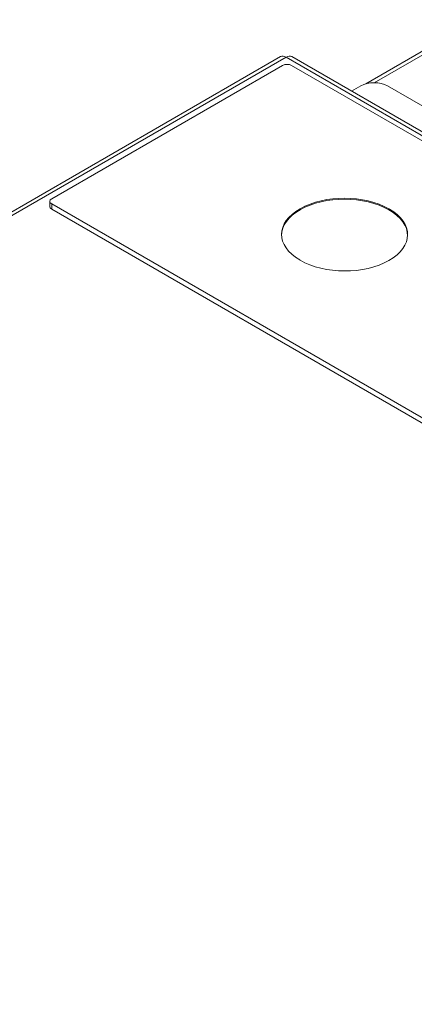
# Model space of a CAD drawing. Header units: millimetres. Extents: x 12 to 287, y 25 to 200.
# Tile 18 of 22: x 234 to 245, y 172 to 200. Entities that reach past the tile are written whole.
import ezdxf

# ---------------------------------------------------------------- set-up
doc = ezdxf.new("R2010")
doc.units = ezdxf.units.MM
doc.header["$MEASUREMENT"] = 0
doc.layers.add('TANGENT_LINES', color=7, linetype='Continuous', lineweight=0)
doc.layers.add('Visible', color=7, linetype='Continuous', lineweight=0)

msp = doc.modelspace()

# ---------------------------------------------------------------- linework, layer by layer
at = {"layer": 'TANGENT_LINES', "color": 18, "lineweight": 15, "true_color": 0x000000}
for p, q in [((247.028, 200.159), (243.985, 198.402)), ((241.506, 199.12), (205.875, 178.548)), ((281.036, 176.298), (241.506, 199.12)), ((234.91, 194.994), (234.91, 194.85))]:
    msp.add_line(p, q, dxfattribs=at)
at = {"layer": 'Visible', "color": 18, "lineweight": 15, "true_color": 0x000000}
for p, q in [((246.869, 200.175), (243.743, 198.37)), ((241.347, 199.136), (205.715, 178.564)), ((281.195, 176.314), (241.665, 199.136)), ((234.91, 195.139), (241.406, 198.89)), ((280.386, 176.529), (241.656, 198.89)), ((243.348, 198.164), (243.605, 198.313)), ((244.355, 198.313), (246.241, 197.223)), ((234.858, 195.067), (234.858, 194.922)), ((273.64, 172.634), (234.91, 194.994)), ((273.64, 172.489), (234.91, 194.85)), ((244.398, 194.825), (244.398, 194.854))]:
    msp.add_line(p, q, dxfattribs=at)
for points in [[(241.347, 199.136), (241.389, 199.161), (241.447, 199.155), (241.506, 199.12)], [(241.506, 199.12), (241.566, 199.155), (241.623, 199.161), (241.665, 199.136)], [(241.656, 198.89), (241.587, 198.929), (241.475, 198.929), (241.406, 198.89)], [(244.355, 198.313), (244.148, 198.432), (243.812, 198.432), (243.605, 198.313)], [(234.91, 195.139), (234.841, 195.099), (234.841, 195.034), (234.91, 194.994)], [(234.858, 194.922), (234.858, 194.895), (234.876, 194.869), (234.91, 194.85)], [(244.922, 194.1), (244.922, 194.372), (244.734, 194.633), (244.398, 194.825)]]:
    msp.add_open_spline(points, degree=3, dxfattribs=at)
for points, knots in [([(244.398, 194.854), (243.712, 195.254), (242.593, 195.257), (241.9, 194.861), (241.206, 194.465), (241.201, 193.819), (241.887, 193.418), (241.891, 193.416), (241.896, 193.414), (241.9, 193.411)], [0, 0, 0, 0, 1, 1, 1, 2, 2, 2, 3, 3, 3, 3]), ([(244.398, 194.825), (243.712, 195.225), (242.593, 195.229), (241.9, 194.832), (241.565, 194.641), (241.376, 194.38), (241.376, 194.107)], [0, 0, 0, 0, 1, 1, 1, 2, 2, 2, 2]), ([(241.9, 193.411), (242.586, 193.011), (243.705, 193.008), (244.398, 193.404), (245.092, 193.8), (245.097, 194.446), (244.411, 194.847), (244.407, 194.849), (244.403, 194.851), (244.398, 194.854)], [0, 0, 0, 0, 1, 1, 1, 2, 2, 2, 3, 3, 3, 3])]:
    msp.add_open_spline(points, degree=3, knots=knots, dxfattribs=at)

doc.saveas('drawing.dxf')
